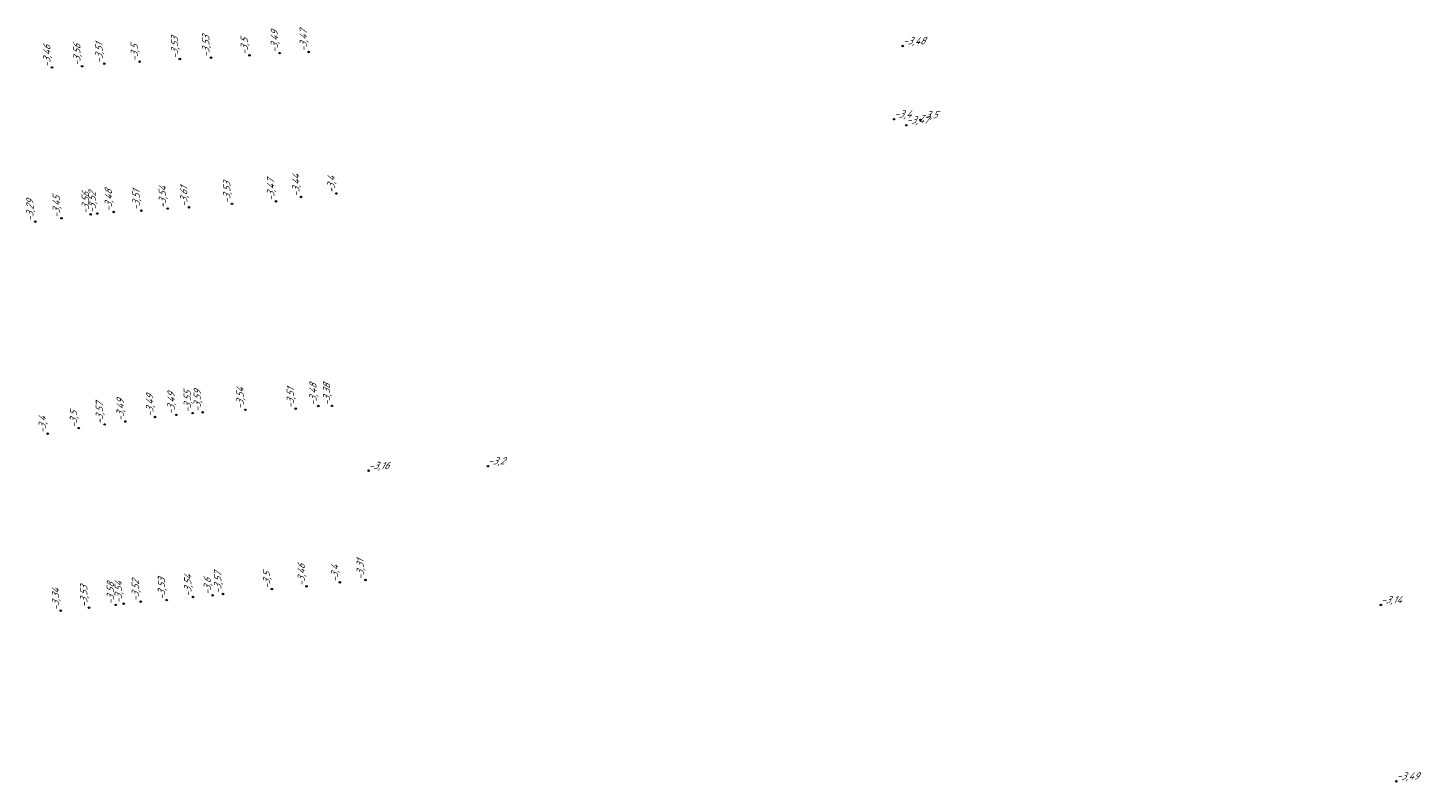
# Model space of a CAD drawing. Header units: metres. Extents: x 162343 to 162665, y 502576 to 502928.
# Tile 27 of 33: x 162495 to 162564, y 502756 to 502794. Entities that reach past the tile are written whole.
import ezdxf

# ---------------------------------------------------------------- set-up
doc = ezdxf.new("R2010")
doc.units = ezdxf.units.M
doc.header["$LTSCALE"] = 0.001
doc.layers.add('B-WE-OG-HOOGTEPUNT-T18', color=7, linetype='Continuous', lineweight=0)
doc.styles.add('Style-Arial', font='arial.ttf')

# ---------------------------------------------------------------- blocks, each defined once
blk = doc.blocks.new('hm_11')
at = {"color": 0, "linetype": 'ByBlock', "lineweight": -2}
blk.add_circle((0, 0), 0.0375, dxfattribs=at)

msp = doc.modelspace()

# ---------------------------------------------------------------- block references
at = {"layer": 'B-WE-OG-HOOGTEPUNT-T18', "rotation": 90}
for p in [(162506.139534, 502792.27839), (162507.640717, 502792.384968), (162509.080712, 502792.444189), (162496.313922, 502791.670748), (162497.810452, 502791.73339), (162498.909695, 502791.859394), (162500.667959, 502791.959016), (162502.67133, 502792.08858), (162504.223698, 502792.162168), (162510.464091, 502785.401071), (162502.070171, 502784.650811), (162503.125037, 502784.71606), (162505.270502, 502784.885027), (162507.45895, 502785.009658), (162508.709356, 502785.229295), (162495.474596, 502784.001068), (162496.784679, 502784.170621), (162498.235261, 502784.363221), (162498.5672, 502784.403933), (162499.379457, 502784.481128), (162500.756946, 502784.543868), (162501.435562, 502774.279566), (162502.499783, 502774.38507), (162503.310939, 502774.473489), (162503.802811, 502774.517184), (162505.933883, 502774.639352), (162508.437699, 502774.696103), (162509.56328, 502774.825202), (162510.23948, 502774.833275), (162497.642379, 502773.727775), (162498.934129, 502773.910944), (162499.965131, 502774.057077), (162496.094026, 502773.449797), (162510.635243, 502766.053792), (162511.911916, 502766.170998), (162503.331759, 502765.324081), (162504.301304, 502765.411147), (162504.818945, 502765.474523), (162507.251344, 502765.716938), (162508.975631, 502765.854688), (162496.747229, 502764.646074), (162498.154306, 502764.793941), (162499.480837, 502764.932118), (162499.875272, 502764.991872), (162500.719412, 502765.090267), (162502.022704, 502765.169143)]:
    msp.add_blockref('hm_11', p, dxfattribs=at)
at = {"layer": 'B-WE-OG-HOOGTEPUNT-T18'}
for p in [(162538.649309, 502792.739166), (162538.221344, 502789.095933), (162538.82827, 502788.797933), (162539.533813, 502789.0638), (162512.066982, 502771.606513), (162518.005234, 502771.835241), (162562.445511, 502764.931421), (162563.222219, 502756.156806)]:
    msp.add_blockref('hm_11', p, dxfattribs=at)

# ---------------------------------------------------------------- texts
at = {"layer": 'B-WE-OG-HOOGTEPUNT-T18', "char_height": 0.36, "attachment_point": 7, "rotation": 90, "style": 'Style-Arial'}
for s, insert in [('{\\fNLCS-ISO|b0|i1|c0|p34;\\Q15;\\C256;-3,47}', (162509.080712, 502792.444189)), ('{\\fNLCS-ISO|b0|i1|c0|p34;\\Q15;\\C256;-3,51}', (162498.909695, 502791.859394)), ('{\\fNLCS-ISO|b0|i1|c0|p34;\\Q15;\\C256;-3,53}', (162502.67133, 502792.08858)), ('{\\fNLCS-ISO|b0|i1|c0|p34;\\Q15;\\C256;-3,53}', (162504.223698, 502792.162168)), ('{\\fNLCS-ISO|b0|i1|c0|p34;\\Q15;\\C256;-3,5}', (162506.139534, 502792.27839)), ('{\\fNLCS-ISO|b0|i1|c0|p34;\\Q15;\\C256;-3,49}', (162507.640717, 502792.384968)), ('{\\fNLCS-ISO|b0|i1|c0|p34;\\Q15;\\C256;-3,46}', (162496.313922, 502791.670748)), ('{\\fNLCS-ISO|b0|i1|c0|p34;\\Q15;\\C256;-3,56}', (162497.810452, 502791.73339)), ('{\\fNLCS-ISO|b0|i1|c0|p34;\\Q15;\\C256;-3,5}', (162500.667959, 502791.959016)), ('{\\fNLCS-ISO|b0|i1|c0|p34;\\Q15;\\C256;-3,53}', (162505.270502, 502784.885027)), ('{\\fNLCS-ISO|b0|i1|c0|p34;\\Q15;\\C256;-3,47}', (162507.45895, 502785.009658)), ('{\\fNLCS-ISO|b0|i1|c0|p34;\\Q15;\\C256;-3,44}', (162508.709356, 502785.229295)), ('{\\fNLCS-ISO|b0|i1|c0|p34;\\Q15;\\C256;-3,4}', (162510.464091, 502785.401071)), ('{\\fNLCS-ISO|b0|i1|c0|p34;\\Q15;\\C256;-3,45}', (162496.784679, 502784.170621)), ('{\\fNLCS-ISO|b0|i1|c0|p34;\\Q15;\\C256;-3,56}', (162498.235261, 502784.363221)), ('{\\fNLCS-ISO|b0|i1|c0|p34;\\Q15;\\C256;-3,52}', (162498.5672, 502784.403933)), ('{\\fNLCS-ISO|b0|i1|c0|p34;\\Q15;\\C256;-3,48}', (162499.379457, 502784.481128)), ('{\\fNLCS-ISO|b0|i1|c0|p34;\\Q15;\\C256;-3,51}', (162500.756946, 502784.543868)), ('{\\fNLCS-ISO|b0|i1|c0|p34;\\Q15;\\C256;-3,54}', (162502.070171, 502784.650811)), ('{\\fNLCS-ISO|b0|i1|c0|p34;\\Q15;\\C256;-3,61}', (162503.125037, 502784.71606)), ('{\\fNLCS-ISO|b0|i1|c0|p34;\\Q15;\\C256;-3,29}', (162495.474596, 502784.001068)), ('{\\fNLCS-ISO|b0|i1|c0|p34;\\Q15;\\C256;-3,55}', (162503.310939, 502774.473489)), ('{\\fNLCS-ISO|b0|i1|c0|p34;\\Q15;\\C256;-3,59}', (162503.802811, 502774.517184)), ('{\\fNLCS-ISO|b0|i1|c0|p34;\\Q15;\\C256;-3,54}', (162505.933883, 502774.639352)), ('{\\fNLCS-ISO|b0|i1|c0|p34;\\Q15;\\C256;-3,51}', (162508.437699, 502774.696103)), ('{\\fNLCS-ISO|b0|i1|c0|p34;\\Q15;\\C256;-3,48}', (162509.56328, 502774.825202)), ('{\\fNLCS-ISO|b0|i1|c0|p34;\\Q15;\\C256;-3,38}', (162510.23948, 502774.833275)), ('{\\fNLCS-ISO|b0|i1|c0|p34;\\Q15;\\C256;-3,57}', (162498.934129, 502773.910944)), ('{\\fNLCS-ISO|b0|i1|c0|p34;\\Q15;\\C256;-3,49}', (162499.965131, 502774.057077)), ('{\\fNLCS-ISO|b0|i1|c0|p34;\\Q15;\\C256;-3,49}', (162501.435562, 502774.279566)), ('{\\fNLCS-ISO|b0|i1|c0|p34;\\Q15;\\C256;-3,49}', (162502.499783, 502774.38507)), ('{\\fNLCS-ISO|b0|i1|c0|p34;\\Q15;\\C256;-3,4}', (162496.094026, 502773.449797)), ('{\\fNLCS-ISO|b0|i1|c0|p34;\\Q15;\\C256;-3,5}', (162497.642379, 502773.727775)), ('{\\fNLCS-ISO|b0|i1|c0|p34;\\Q15;\\C256;-3,57}', (162504.818945, 502765.474523)), ('{\\fNLCS-ISO|b0|i1|c0|p34;\\Q15;\\C256;-3,5}', (162507.251344, 502765.716938)), ('{\\fNLCS-ISO|b0|i1|c0|p34;\\Q15;\\C256;-3,46}', (162508.975631, 502765.854688)), ('{\\fNLCS-ISO|b0|i1|c0|p34;\\Q15;\\C256;-3,4}', (162510.635243, 502766.053792)), ('{\\fNLCS-ISO|b0|i1|c0|p34;\\Q15;\\C256;-3,31}', (162511.911916, 502766.170998)), ('{\\fNLCS-ISO|b0|i1|c0|p34;\\Q15;\\C256;-3,53}', (162498.154306, 502764.793941)), ('{\\fNLCS-ISO|b0|i1|c0|p34;\\Q15;\\C256;-3,58}', (162499.480837, 502764.932118)), ('{\\fNLCS-ISO|b0|i1|c0|p34;\\Q15;\\C256;-3,54}', (162499.875272, 502764.991872)), ('{\\fNLCS-ISO|b0|i1|c0|p34;\\Q15;\\C256;-3,52}', (162500.719412, 502765.090267)), ('{\\fNLCS-ISO|b0|i1|c0|p34;\\Q15;\\C256;-3,53}', (162502.022704, 502765.169143)), ('{\\fNLCS-ISO|b0|i1|c0|p34;\\Q15;\\C256;-3,54}', (162503.331759, 502765.324081)), ('{\\fNLCS-ISO|b0|i1|c0|p34;\\Q15;\\C256;-3,6}', (162504.301304, 502765.411147)), ('{\\fNLCS-ISO|b0|i1|c0|p34;\\Q15;\\C256;-3,34}', (162496.747229, 502764.646074))]:
    msp.add_mtext(s, dxfattribs=dict(at, insert=insert))
at = {"layer": 'B-WE-OG-HOOGTEPUNT-T18', "char_height": 0.36, "attachment_point": 7, "style": 'Style-Arial'}
for s, insert in [('{\\fNLCS-ISO|b0|i1|c0|p34;\\Q15;\\C256;-3,48}', (162538.649309, 502792.739166)), ('{\\fNLCS-ISO|b0|i1|c0|p34;\\Q15;\\C256;-3,4}', (162538.221344, 502789.095933)), ('{\\fNLCS-ISO|b0|i1|c0|p34;\\Q15;\\C256;-3,47}', (162538.82827, 502788.797933)), ('{\\fNLCS-ISO|b0|i1|c0|p34;\\Q15;\\C256;-3,5}', (162539.533813, 502789.0638)), ('{\\fNLCS-ISO|b0|i1|c0|p34;\\Q15;\\C256;-3,2}', (162518.005234, 502771.835241)), ('{\\fNLCS-ISO|b0|i1|c0|p34;\\Q15;\\C256;-3,16}', (162512.066982, 502771.606513)), ('{\\fNLCS-ISO|b0|i1|c0|p34;\\Q15;\\C256;-3,14}', (162562.445511, 502764.931421)), ('{\\fNLCS-ISO|b0|i1|c0|p34;\\Q15;\\C256;-3,49}', (162563.222219, 502756.156806))]:
    msp.add_mtext(s, dxfattribs=dict(at, insert=insert))

doc.saveas('drawing.dxf')
